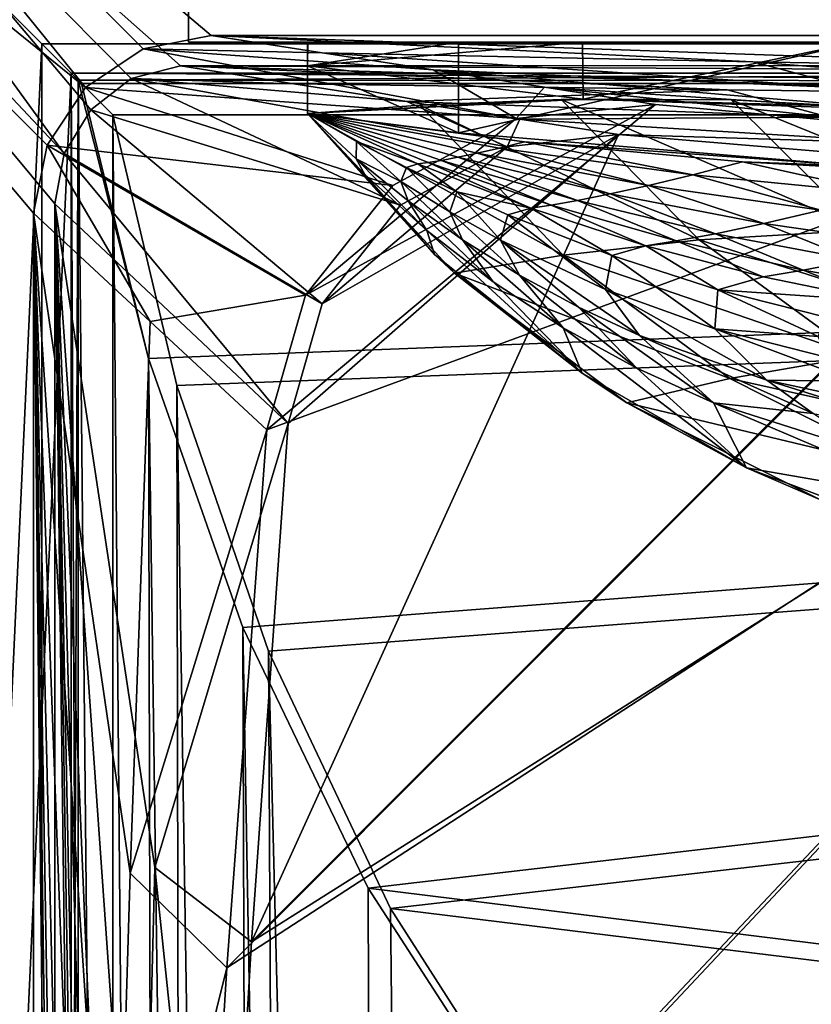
# Model space of a CAD drawing. Header units: metres. Extents: x -904 to 0, y -908 to 0.
# Tile 51 of 134: x -854 to -788, y -132 to -50. Entities that reach past the tile are written whole.
import ezdxf

# ---------------------------------------------------------------- set-up
doc = ezdxf.new("R2010")
doc.units = ezdxf.units.M

msp = doc.modelspace()

# ---------------------------------------------------------------- linework, layer by layer
at = {"layer": 'None'}
for points in [[(-885.9776, -3.567204, 2063.059814), (-239.308899, -51.564125, 2063.059814), (-25.973949, -3.563107, 2063.059814)], [(-843.492188, -35.081711, 2063.059814), (-239.308899, -51.564125, 2063.059814), (-885.9776, -3.567204, 2063.059814)], [(-25.973949, -3.563107, 163.059692), (-239.308899, -51.564125, 163.059692), (-885.977478, -3.567204, 163.059692)], [(-239.308899, -51.564125, 163.059692), (-843.492188, -35.081711, 163.059692), (-885.977478, -3.567204, 163.059692)], [(-843.492188, -35.081711, 2063.059814), (-840.820007, -39.149845, 2063.059814), (-239.308899, -51.564125, 2063.059814)], [(-239.308899, -51.564125, 163.059692), (-840.820007, -39.149845, 163.059692), (-843.492188, -35.081711, 163.059692)], [(-840.820007, -39.149845, 2063.059814), (-839.977417, -43.566975, 2063.059814), (-239.308899, -51.564125, 2063.059814)], [(-839.977417, -43.566975, 163.059692), (-840.820007, -39.149845, 163.059692), (-239.308899, -51.564125, 163.059692)], [(-839.977356, -51.567074, 2063.059814), (-839.977417, -43.566975, 2063.059814), (-839.977356, -51.567074, 163.059692)], [(-839.977417, -43.566975, 2063.059814), (-839.977417, -43.566975, 163.059692), (-839.977356, -51.567074, 163.059692)], [(-239.308899, -51.564125, 2063.059814), (-839.977417, -43.566975, 2063.059814), (-839.977356, -51.567074, 2063.059814)], [(-839.977356, -51.567074, 163.059692), (-839.977417, -43.566975, 163.059692), (-239.308899, -51.564125, 163.059692)], [(-839.977356, -51.567074, 163.059692), (-467.23175, -51.787033, 179.151764), (-488.43335, -51.452713, 181.242859)], [(-488.43335, -51.452713, 181.242859), (-509.100311, -51.598892, 184.762161), (-839.977356, -51.567074, 163.059692)], [(-509.100311, -51.598892, 184.762161), (-530.699768, -51.560055, 189.996307), (-839.977356, -51.567074, 163.059692)], [(-839.977356, -51.567074, 163.059692), (-530.699768, -51.560055, 189.996307), (-552.6875, -51.565384, 197.086807)], [(-239.308899, -51.564125, 163.059692), (-446.597717, -51.562679, 178.448685), (-839.977356, -51.567074, 163.059692)], [(-446.597717, -51.562679, 178.448685), (-467.23175, -51.787033, 179.151764), (-839.977356, -51.567074, 163.059692)], [(-839.977356, -51.567074, 2063.059814), (-467.355255, -51.565228, 2039.645508), (-239.308899, -51.564125, 2063.059814)], [(-519.952271, -51.565491, 2038.379517), (-467.355255, -51.565228, 2039.645508), (-839.977356, -51.567074, 2063.059814)], [(-552.6875, -51.565384, 197.086807), (-575.021118, -51.566418, 206.251297), (-839.977356, -51.567074, 163.059692)], [(-572.431702, -51.56575, 2034.584595), (-519.952271, -51.565491, 2038.379517), (-839.977356, -51.567074, 2063.059814)], [(-839.977356, -51.567074, 2063.059814), (-750.220703, -51.566608, 2041.852539), (-572.431702, -51.56575, 2034.584595)], [(-575.021118, -51.566418, 206.251297), (-716.008057, -51.565823, 218.238647), (-839.977356, -51.567074, 163.059692)], [(-839.977356, -51.567074, 163.059692), (-716.008057, -51.565823, 218.238647), (-738.241882, -51.566166, 215.407654)], [(-738.241882, -51.566166, 215.407654), (-760.885681, -51.566753, 213.048294), (-839.977356, -51.567074, 163.059692)], [(-783.547546, -51.566772, 2047.543701), (-750.220703, -51.566608, 2041.852539), (-839.977356, -51.567074, 2063.059814)], [(-760.885681, -51.566753, 213.048294), (-783.818359, -51.567078, 211.231186), (-839.977356, -51.567074, 163.059692)], [(-817.303101, -51.566936, 2049.44873), (-783.547546, -51.566772, 2047.543701), (-839.977356, -51.567074, 2063.059814)], [(-839.977356, -51.567074, 2063.059814), (-829.977356, -51.567417, 2049.44873), (-817.303101, -51.566936, 2049.44873)], [(-806.891479, -51.567104, 210.011902), (-829.9599, -51.567055, 209.390945), (-839.977356, -51.567074, 163.059692)], [(-829.9599, -51.567055, 209.390945), (-829.977356, -51.567417, 660.948853), (-839.977356, -51.567074, 163.059692)], [(-839.977356, -51.567074, 163.059692), (-829.977356, -51.567417, 660.948853), (-839.977356, -51.567074, 2063.059814)], [(-829.977356, -51.567417, 660.948853), (-829.977356, -51.567417, 2049.44873), (-839.977356, -51.567074, 2063.059814)], [(-839.977356, -51.567074, 163.059692), (-783.818359, -51.567078, 211.231186), (-806.891479, -51.567104, 210.011902)], [(-817.303101, -59.183365, 2048.105957), (-817.303101, -51.566936, 2049.44873), (-829.977356, -53.567028, 2049.096191)], [(-829.977356, -53.567028, 2049.096191), (-817.303101, -51.566936, 2049.44873), (-829.977356, -51.567417, 2049.44873)], [(-806.891479, -51.567104, 210.011902), (-829.977356, -53.567417, 209.743622), (-829.9599, -51.567055, 209.390945)], [(-829.977356, -51.567417, 660.948853), (-829.9599, -51.567055, 209.390945), (-829.977356, -53.567417, 209.743622)], [(-806.830688, -56.349186, 210.803055), (-829.977356, -53.567417, 209.743622), (-806.891479, -51.567104, 210.011902)], [(-829.977356, -53.567417, 660.948853), (-829.977356, -51.567417, 660.948853), (-829.977356, -53.567417, 209.743622)], [(-829.977356, -51.567417, 2049.44873), (-829.977356, -51.567417, 660.948853), (-829.977356, -53.567028, 2049.096191)], [(-829.977356, -51.567417, 660.948853), (-829.977356, -53.567417, 660.948853), (-829.977356, -53.567028, 2049.096191)], [(-783.547546, -51.566772, 2047.543701), (-817.303101, -59.183365, 2048.105957), (-783.54895, -61.989502, 2045.689819)], [(-783.547546, -51.566772, 2047.543701), (-817.303101, -51.566936, 2049.44873), (-817.303101, -59.183365, 2048.105957)], [(-783.818359, -51.567078, 211.231186), (-806.830688, -56.349186, 210.803055), (-806.891479, -51.567104, 210.011902)], [(-783.447571, -56.971302, 212.002502), (-806.830688, -56.349186, 210.803055), (-783.818359, -51.567078, 211.231186)], [(-829.977295, -57.567417, 660.948853), (-829.977356, -53.567417, 660.948853), (-829.977478, -57.567192, 627.740967)], [(-829.977356, -53.567417, 660.948853), (-829.977356, -53.567417, 209.743622), (-829.977478, -57.567192, 627.740967)], [(-829.977478, -57.567192, 627.740967), (-829.977356, -53.567417, 209.743622), (-829.977051, -57.567383, 210.448822)], [(-829.977295, -57.567417, 2048.390869), (-817.303101, -59.183365, 2048.105957), (-829.977356, -53.567028, 2049.096191)], [(-829.977295, -57.567417, 2048.390869), (-829.977356, -53.567028, 2049.096191), (-829.977295, -57.567417, 1377.948853)], [(-829.977356, -53.567028, 2049.096191), (-829.977356, -53.567417, 660.948853), (-829.977295, -57.567417, 1377.948853)], [(-806.830688, -56.349186, 210.803055), (-829.977051, -57.567383, 210.448822), (-829.977356, -53.567417, 209.743622)], [(-829.977295, -57.567417, 1377.948853), (-829.977356, -53.567417, 660.948853), (-829.977295, -57.567417, 1019.241943)], [(-829.977356, -53.567417, 660.948853), (-829.977295, -57.567417, 660.948853), (-829.977295, -57.567417, 1019.241943)], [(-808.499451, -69.455406, 593.896729), (-829.977478, -57.567192, 627.740967), (-820.551208, -56.851261, 593.515869)], [(-829.977051, -57.567383, 210.448822), (-820.551208, -56.851261, 593.515869), (-829.977478, -57.567192, 627.740967)], [(-806.830688, -56.349186, 210.803055), (-808.682251, -56.373291, 559.949585), (-829.977051, -57.567383, 210.448822)], [(-808.682251, -56.373291, 559.949585), (-820.551208, -56.851261, 593.515869), (-829.977051, -57.567383, 210.448822)], [(-797.069763, -68.160744, 560.698425), (-820.551208, -56.851261, 593.515869), (-808.682251, -56.373291, 559.949585)], [(-808.499451, -69.455406, 593.896729), (-820.551208, -56.851261, 593.515869), (-797.069763, -68.160744, 560.698425)], [(-806.830688, -56.349186, 210.803055), (-794.383484, -56.421658, 527.164063), (-808.682251, -56.373291, 559.949585)], [(-797.069763, -68.160744, 560.698425), (-808.682251, -56.373291, 559.949585), (-783.368286, -67.352371, 528.251831)], [(-808.682251, -56.373291, 559.949585), (-794.383484, -56.421658, 527.164063), (-783.368286, -67.352371, 528.251831)], [(-783.447571, -56.971302, 212.002502), (-777.687378, -57.342358, 495.326935), (-806.830688, -56.349186, 210.803055)], [(-777.687378, -57.342358, 495.326935), (-794.383484, -56.421658, 527.164063), (-806.830688, -56.349186, 210.803055)], [(-783.368286, -67.352371, 528.251831), (-794.383484, -56.421658, 527.164063), (-767.424622, -67.361702, 496.708527)], [(-794.383484, -56.421658, 527.164063), (-777.687378, -57.342358, 495.326935), (-767.424622, -67.361702, 496.708527)], [(-817.647156, -70.960884, 627.740967), (-829.977478, -57.567192, 627.740967), (-808.499451, -69.455406, 593.896729)], [(-817.647156, -70.960884, 627.740967), (-819.316162, -69.390465, 660.956848), (-829.977478, -57.567192, 627.740967)], [(-819.316162, -69.390465, 660.956848), (-829.977295, -57.567417, 660.948853), (-829.977478, -57.567192, 627.740967)], [(-829.977295, -57.567417, 1019.241943), (-829.977295, -57.567417, 660.948853), (-825.165039, -62.669228, 839.72406)], [(-829.977295, -57.567417, 660.948853), (-819.316162, -69.390465, 660.956848), (-825.165039, -62.669228, 839.72406)], [(-825.858093, -59.896976, 1377.948853), (-829.977295, -57.567417, 1377.948853), (-825.881348, -61.356136, 1019.157471)], [(-829.977295, -57.567417, 1377.948853), (-829.977295, -57.567417, 1019.241943), (-825.881348, -61.356136, 1019.157471)], [(-825.881348, -61.356136, 1019.157471), (-829.977295, -57.567417, 1019.241943), (-825.165039, -62.669228, 839.72406)], [(-825.858093, -59.896976, 1377.948853), (-820.718567, -61.793884, 1542.077759), (-829.977295, -57.567417, 1377.948853)], [(-820.718567, -61.793884, 1542.077759), (-819.849792, -61.675266, 1624.141602), (-829.977295, -57.567417, 1377.948853)], [(-829.977295, -57.567417, 1377.948853), (-819.849792, -61.675266, 1624.141602), (-818.726624, -61.493801, 1706.204346)], [(-817.303101, -59.183365, 2048.105957), (-829.977295, -57.567417, 2048.390869), (-811.740112, -59.927769, 2034.453003)], [(-811.740112, -59.927769, 2034.453003), (-829.977295, -57.567417, 2048.390869), (-813.854126, -60.460445, 1952.391479)], [(-829.977295, -57.567417, 2048.390869), (-815.725525, -60.89407, 1870.329468), (-813.854126, -60.460445, 1952.391479)], [(-829.977295, -57.567417, 2048.390869), (-829.977295, -57.567417, 1377.948853), (-815.725525, -60.89407, 1870.329468)], [(-829.977295, -57.567417, 1377.948853), (-817.350769, -61.236, 1788.266846), (-815.725525, -60.89407, 1870.329468)], [(-818.726624, -61.493801, 1706.204346), (-817.350769, -61.236, 1788.266846), (-829.977295, -57.567417, 1377.948853)], [(-783.54895, -61.989502, 2045.689819), (-817.303101, -59.183365, 2048.105957), (-811.740112, -59.927769, 2034.453003)], [(-825.858093, -59.896976, 1377.948853), (-825.881348, -61.356136, 1019.157471), (-822.138, -63.253937, 1198.506348)], [(-821.679932, -62.089394, 1377.948853), (-825.858093, -59.896976, 1377.948853), (-822.138, -63.253937, 1198.506348)], [(-825.858093, -59.896976, 1377.948853), (-821.679932, -62.089394, 1377.948853), (-820.718567, -61.793884, 1542.077759)], [(-811.740112, -59.927769, 2034.453003), (-813.854126, -60.460445, 1952.391479), (-797.625305, -62.706367, 1952.526245)], [(-783.54895, -61.989502, 2045.689819), (-811.740112, -59.927769, 2034.453003), (-793.427063, -61.616245, 2034.453003)], [(-793.427063, -61.616245, 2034.453003), (-811.740112, -59.927769, 2034.453003), (-797.625305, -62.706367, 1952.526245)], [(-815.725525, -60.89407, 1870.329468), (-817.350769, -61.236, 1788.266846), (-804.563416, -64.314201, 1788.520508)], [(-813.854126, -60.460445, 1952.391479), (-815.725525, -60.89407, 1870.329468), (-801.3396, -63.601624, 1870.546509)], [(-801.3396, -63.601624, 1870.546509), (-815.725525, -60.89407, 1870.329468), (-804.563416, -64.314201, 1788.520508)], [(-797.625305, -62.706367, 1952.526245), (-813.854126, -60.460445, 1952.391479), (-801.3396, -63.601624, 1870.546509)], [(-822.138, -63.253937, 1198.506348), (-825.881348, -61.356136, 1019.157471), (-821.538818, -64.890984, 1019.069641)], [(-825.881348, -61.356136, 1019.157471), (-819.958374, -67.385284, 839.643311), (-821.538818, -64.890984, 1019.069641)], [(-825.881348, -61.356136, 1019.157471), (-825.165039, -62.669228, 839.72406), (-819.958374, -67.385284, 839.643311)], [(-821.679932, -62.089394, 1377.948853), (-817.443665, -64.145065, 1377.948853), (-820.718567, -61.793884, 1542.077759)], [(-820.718567, -61.793884, 1542.077759), (-811.233337, -65.494736, 1542.235596), (-819.849792, -61.675266, 1624.141602)], [(-820.718567, -61.793884, 1542.077759), (-817.443665, -64.145065, 1377.948853), (-811.233337, -65.494736, 1542.235596)], [(-819.849792, -61.675266, 1624.141602), (-809.515015, -65.24205, 1624.357666), (-818.726624, -61.493801, 1706.204346)], [(-811.233337, -65.494736, 1542.235596), (-809.515015, -65.24205, 1624.357666), (-819.849792, -61.675266, 1624.141602)], [(-817.350769, -61.236, 1788.266846), (-818.726624, -61.493801, 1706.204346), (-807.290527, -64.856674, 1706.455444)], [(-818.726624, -61.493801, 1706.204346), (-809.515015, -65.24205, 1624.357666), (-807.290527, -64.856674, 1706.455444)], [(-804.563416, -64.314201, 1788.520508), (-817.350769, -61.236, 1788.266846), (-807.290527, -64.856674, 1706.455444)], [(-797.625305, -62.706367, 1952.526245), (-781.320801, -64.300728, 1952.658936), (-793.427063, -61.616245, 2034.453003)], [(-775.069092, -62.629826, 2034.453003), (-783.54895, -61.989502, 2045.689819), (-793.427063, -61.616245, 2034.453003)], [(-781.320801, -64.300728, 1952.658936), (-775.069092, -62.629826, 2034.453003), (-793.427063, -61.616245, 2034.453003)], [(-825.165039, -62.669228, 839.72406), (-819.316162, -69.390465, 660.956848), (-819.958374, -67.385284, 839.643311)], [(-821.679932, -62.089394, 1377.948853), (-822.138, -63.253937, 1198.506348), (-818.012451, -65.822189, 1198.454102)], [(-817.443665, -64.145065, 1377.948853), (-821.679932, -62.089394, 1377.948853), (-818.012451, -65.822189, 1198.454102)], [(-801.3396, -63.601624, 1870.546509), (-786.84906, -65.684097, 1870.760498), (-797.625305, -62.706367, 1952.526245)], [(-786.84906, -65.684097, 1870.760498), (-781.320801, -64.300728, 1952.658936), (-797.625305, -62.706367, 1952.526245)], [(-818.012451, -65.822189, 1198.454102), (-822.138, -63.253937, 1198.506348), (-816.965942, -68.156616, 1018.978516)], [(-822.138, -63.253937, 1198.506348), (-821.538818, -64.890984, 1019.069641), (-816.965942, -68.156616, 1018.978516)], [(-804.563416, -64.314201, 1788.520508), (-791.644836, -66.794395, 1788.770874), (-801.3396, -63.601624, 1870.546509)], [(-791.644836, -66.794395, 1788.770874), (-786.84906, -65.684097, 1870.760498), (-801.3396, -63.601624, 1870.546509)], [(-818.012451, -65.822189, 1198.454102), (-813.763428, -68.196976, 1198.400269), (-817.443665, -64.145065, 1377.948853)], [(-813.763428, -68.196976, 1198.400269), (-813.152405, -66.063393, 1377.948853), (-817.443665, -64.145065, 1377.948853)], [(-817.443665, -64.145065, 1377.948853), (-813.152405, -66.063393, 1377.948853), (-811.233337, -65.494736, 1542.235596)], [(-807.290527, -64.856674, 1706.455444), (-795.699463, -67.646606, 1706.703857), (-804.563416, -64.314201, 1788.520508)], [(-795.699463, -67.646606, 1706.703857), (-791.644836, -66.794395, 1788.770874), (-804.563416, -64.314201, 1788.520508)], [(-816.965942, -68.156616, 1018.978516), (-821.538818, -64.890984, 1019.069641), (-814.388, -71.687935, 839.559021)], [(-821.538818, -64.890984, 1019.069641), (-819.958374, -67.385284, 839.643311), (-814.388, -71.687935, 839.559021)], [(-809.515015, -65.24205, 1624.357666), (-811.233337, -65.494736, 1542.235596), (-801.554932, -68.65638, 1542.393066)], [(-809.515015, -65.24205, 1624.357666), (-799.004517, -68.25634, 1624.57251), (-807.290527, -64.856674, 1706.455444)], [(-799.004517, -68.25634, 1624.57251), (-809.515015, -65.24205, 1624.357666), (-801.554932, -68.65638, 1542.393066)], [(-807.290527, -64.856674, 1706.455444), (-799.004517, -68.25634, 1624.57251), (-795.699463, -67.646606, 1706.703857)], [(-816.965942, -68.156616, 1018.978516), (-812.184326, -71.136299, 1018.884644), (-818.012451, -65.822189, 1198.454102)], [(-812.184326, -71.136299, 1018.884644), (-813.763428, -68.196976, 1198.400269), (-818.012451, -65.822189, 1198.454102)], [(-813.152405, -66.063393, 1377.948853), (-813.763428, -68.196976, 1198.400269), (-804.940002, -72.338348, 1198.288574)], [(-811.233337, -65.494736, 1542.235596), (-813.152405, -66.063393, 1377.948853), (-804.421814, -69.483337, 1377.948853)], [(-804.421814, -69.483337, 1377.948853), (-813.152405, -66.063393, 1377.948853), (-804.940002, -72.338348, 1198.288574)], [(-811.233337, -65.494736, 1542.235596), (-804.421814, -69.483337, 1377.948853), (-801.554932, -68.65638, 1542.393066)], [(-786.84906, -65.684097, 1870.760498), (-791.644836, -66.794395, 1788.770874), (-778.624084, -68.671196, 1789.017456)], [(-791.644836, -66.794395, 1788.770874), (-795.699463, -67.646606, 1706.703857), (-783.983093, -69.856628, 1706.949097)], [(-778.624084, -68.671196, 1789.017456), (-791.644836, -66.794395, 1788.770874), (-783.983093, -69.856628, 1706.949097)], [(-819.316162, -69.390465, 660.956848), (-806.900269, -79.354858, 660.695923), (-819.958374, -67.385284, 839.643311)], [(-819.958374, -67.385284, 839.643311), (-806.900269, -79.354858, 660.695923), (-814.388, -71.687935, 839.559021)], [(-799.004517, -68.25634, 1624.57251), (-788.348694, -70.709717, 1624.785278), (-795.699463, -67.646606, 1706.703857)], [(-783.368286, -67.352371, 528.251831), (-770.84729, -76.531425, 529.465881), (-797.069763, -68.160744, 560.698425)], [(-795.699463, -67.646606, 1706.703857), (-788.348694, -70.709717, 1624.785278), (-783.983093, -69.856628, 1706.949097)], [(-814.388, -71.687935, 839.559021), (-808.491455, -75.5494, 839.47168), (-816.965942, -68.156616, 1018.978516)], [(-808.491455, -75.5494, 839.47168), (-812.184326, -71.136299, 1018.884644), (-816.965942, -68.156616, 1018.978516)], [(-812.184326, -71.136299, 1018.884644), (-807.215698, -73.815018, 1018.788208), (-813.763428, -68.196976, 1198.400269)], [(-807.215698, -73.815018, 1018.788208), (-802.081726, -76.180656, 1018.689758), (-813.763428, -68.196976, 1198.400269)], [(-813.763428, -68.196976, 1198.400269), (-802.081726, -76.180656, 1018.689758), (-804.940002, -72.338348, 1198.288574)], [(-783.737427, -77.940659, 561.552246), (-808.499451, -69.455406, 593.896729), (-797.069763, -68.160744, 560.698425)], [(-801.554932, -68.65638, 1542.393066), (-791.714417, -71.269104, 1542.549683), (-799.004517, -68.25634, 1624.57251)], [(-791.714417, -71.269104, 1542.549683), (-788.348694, -70.709717, 1624.785278), (-799.004517, -68.25634, 1624.57251)], [(-770.84729, -76.531425, 529.465881), (-783.737427, -77.940659, 561.552246), (-797.069763, -68.160744, 560.698425)], [(-806.900269, -79.354858, 660.695923), (-819.316162, -69.390465, 660.956848), (-817.647156, -70.960884, 627.740967)], [(-804.421814, -69.483337, 1377.948853), (-795.509399, -72.346771, 1377.948853), (-801.554932, -68.65638, 1542.393066)], [(-801.554932, -68.65638, 1542.393066), (-795.509399, -72.346771, 1377.948853), (-791.714417, -71.269104, 1542.549683)], [(-794.509888, -79.80249, 594.342224), (-817.647156, -70.960884, 627.740967), (-808.499451, -69.455406, 593.896729)], [(-794.509888, -79.80249, 594.342224), (-808.499451, -69.455406, 593.896729), (-783.737427, -77.940659, 561.552246)], [(-804.421814, -69.483337, 1377.948853), (-804.940002, -72.338348, 1198.288574), (-795.755127, -75.633629, 1198.171875)], [(-795.509399, -72.346771, 1377.948853), (-804.421814, -69.483337, 1377.948853), (-795.755127, -75.633629, 1198.171875)], [(-788.348694, -70.709717, 1624.785278), (-777.57782, -72.595024, 1624.995483), (-783.983093, -69.856628, 1706.949097)], [(-803.156372, -81.858925, 627.740967), (-817.647156, -70.960884, 627.740967), (-794.509888, -79.80249, 594.342224)], [(-803.156372, -81.858925, 627.740967), (-806.900269, -79.354858, 660.695923), (-817.647156, -70.960884, 627.740967)], [(-791.714417, -71.269104, 1542.549683), (-781.742615, -73.324615, 1542.704956), (-788.348694, -70.709717, 1624.785278)], [(-781.742615, -73.324615, 1542.704956), (-777.57782, -72.595024, 1624.995483), (-788.348694, -70.709717, 1624.785278)], [(-806.900269, -79.354858, 660.695923), (-808.491455, -75.5494, 839.47168), (-814.388, -71.687935, 839.559021)], [(-808.491455, -75.5494, 839.47168), (-802.307312, -78.94381, 839.381836), (-812.184326, -71.136299, 1018.884644)], [(-802.307312, -78.94381, 839.381836), (-807.215698, -73.815018, 1018.788208), (-812.184326, -71.136299, 1018.884644)], [(-795.509399, -72.346771, 1377.948853), (-781.742615, -73.324615, 1542.704956), (-791.714417, -71.269104, 1542.549683)], [(-802.081726, -76.180656, 1018.689758), (-791.407471, -79.931, 1018.488159), (-804.940002, -72.338348, 1198.288574)], [(-804.940002, -72.338348, 1198.288574), (-791.407471, -79.931, 1018.488159), (-795.755127, -75.633629, 1198.171875)], [(-795.509399, -72.346771, 1377.948853), (-795.755127, -75.633629, 1198.171875), (-787.087708, -76.29068, 1288)], [(-786.436157, -74.65007, 1377.948853), (-795.509399, -72.346771, 1377.948853), (-787.087708, -76.29068, 1288)], [(-795.509399, -72.346771, 1377.948853), (-786.436157, -74.65007, 1377.948853), (-781.742615, -73.324615, 1542.704956)], [(-795.874756, -81.850922, 839.290039), (-807.215698, -73.815018, 1018.788208), (-802.307312, -78.94381, 839.381836)], [(-802.081726, -76.180656, 1018.689758), (-807.215698, -73.815018, 1018.788208), (-795.874756, -81.850922, 839.290039)], [(-806.900269, -79.354858, 660.695923), (-793.103333, -87.290359, 660.488098), (-808.491455, -75.5494, 839.47168)], [(-793.103333, -87.290359, 660.488098), (-802.307312, -78.94381, 839.381836), (-808.491455, -75.5494, 839.47168)], [(-791.407471, -79.931, 1018.488159), (-784.058472, -80.023438, 1108.13501), (-795.755127, -75.633629, 1198.171875)], [(-795.755127, -75.633629, 1198.171875), (-784.058472, -80.023438, 1108.13501), (-786.300598, -78.048752, 1198.051392)], [(-787.087708, -76.29068, 1288), (-795.755127, -75.633629, 1198.171875), (-786.300598, -78.048752, 1198.051392)], [(-802.081726, -76.180656, 1018.689758), (-795.874756, -81.850922, 839.290039), (-787.497681, -82.738579, 928.744751)], [(-791.407471, -79.931, 1018.488159), (-802.081726, -76.180656, 1018.689758), (-787.497681, -82.738579, 928.744751)], [(-769.027832, -85.47599, 562.489075), (-794.509888, -79.80249, 594.342224), (-783.737427, -77.940659, 561.552246)], [(-793.103333, -87.290359, 660.488098), (-795.874756, -81.850922, 839.290039), (-802.307312, -78.94381, 839.381836)], [(-793.103333, -87.290359, 660.488098), (-806.900269, -79.354858, 660.695923), (-803.156372, -81.858925, 627.740967)], [(-778.972656, -87.624039, 594.839844), (-803.156372, -81.858925, 627.740967), (-794.509888, -79.80249, 594.342224)], [(-778.972656, -87.624039, 594.839844), (-794.509888, -79.80249, 594.342224), (-769.027832, -85.47599, 562.489075)], [(-791.407471, -79.931, 1018.488159), (-787.497681, -82.738579, 928.744751), (-775.158264, -85.042915, 928.531311)], [(-784.058472, -80.023438, 1108.13501), (-791.407471, -79.931, 1018.488159), (-780.348694, -82.32, 1018.283325)], [(-791.407471, -79.931, 1018.488159), (-775.158264, -85.042915, 928.531311), (-780.348694, -82.32, 1018.283325)], [(-786.941162, -89.960182, 627.740967), (-803.156372, -81.858925, 627.740967), (-778.972656, -87.624039, 594.839844)], [(-786.941162, -89.960182, 627.740967), (-793.103333, -87.290359, 660.488098), (-803.156372, -81.858925, 627.740967)], [(-776.184692, -90.233307, 749.590332), (-795.874756, -81.850922, 839.290039), (-793.103333, -87.290359, 660.488098)], [(-795.874756, -81.850922, 839.290039), (-782.424622, -86.135178, 839.102722), (-787.497681, -82.738579, 928.744751)], [(-795.874756, -81.850922, 839.290039), (-776.184692, -90.233307, 749.590332), (-782.424622, -86.135178, 839.102722)], [(-778.207214, -92.91716, 660.340759), (-793.103333, -87.290359, 660.488098), (-786.941162, -89.960182, 627.740967)], [(-778.207214, -92.91716, 660.340759), (-776.184692, -90.233307, 749.590332), (-793.103333, -87.290359, 660.488098)]]:
    msp.add_3dface(points, dxfattribs=at)
at = {"layer": 'None012311'}
for points in [[(-890.808289, -21.156561, 160.059708), (-882.848145, -13.196362, 160.059708), (-848.625793, -55.379208, 160.059708)], [(-882.848145, -13.196362, 160.059708), (-843.783691, -52.143795, 160.059708), (-848.625793, -55.379208, 160.059708)], [(-21.156561, -13.196362, 160.059708), (-245.037064, -51.013153, 160.059708), (-882.848145, -13.196362, 160.059708)], [(-245.037064, -51.013153, 160.059708), (-838.07196, -51.007679, 160.059708), (-882.848145, -13.196362, 160.059708)], [(-882.848145, -13.196362, 160.059708), (-838.07196, -51.007679, 160.059708), (-843.783691, -52.143795, 160.059708)], [(-887.808289, -21.156561, 163.059708), (-850.419434, -60.912811, 163.059708), (-882.848145, -16.196362, 163.059708)], [(-844.798462, -54.613621, 163.059708), (-840.648193, -53.564903, 163.059708), (-882.848145, -16.196362, 163.059708)], [(-840.648193, -53.564903, 163.059708), (-243.739731, -53.519718, 163.059708), (-882.848145, -16.196362, 163.059708)], [(-882.848145, -16.196362, 163.059708), (-243.739731, -53.519718, 163.059708), (-21.156561, -16.196362, 163.059708)], [(-882.848145, -16.196362, 163.059708), (-850.419434, -60.912811, 163.059708), (-848.193542, -57.239868, 163.059708)], [(-848.193542, -57.239868, 163.059708), (-844.798462, -54.613621, 163.059708), (-882.848145, -16.196362, 163.059708)], [(-851.861267, -60.221352, 160.059708), (-852.997375, -65.933052, 160.059708), (-890.808289, -21.156561, 160.059708)], [(-852.997375, -65.933052, 160.059708), (-852.997375, -838.075195, 160.059708), (-890.808289, -21.156561, 160.059708)], [(-890.808289, -21.156561, 160.059708), (-852.997375, -838.075195, 160.059708), (-890.808289, -882.851196, 160.059708)], [(-848.625793, -55.379208, 160.059708), (-851.861267, -60.221352, 160.059708), (-890.808289, -21.156561, 160.059708)], [(-887.808289, -882.851196, 163.059708), (-851.22168, -839.286743, 163.059708), (-887.808289, -21.156561, 163.059708)], [(-851.22168, -839.286743, 163.059708), (-851.196777, -65.135635, 163.059708), (-887.808289, -21.156561, 163.059708)], [(-887.808289, -21.156561, 163.059708), (-851.196777, -65.135635, 163.059708), (-850.419434, -60.912811, 163.059708)], [(-843.783691, -52.143795, 160.059708), (-838.07196, -51.007679, 160.059708), (-828.743713, -52.453255, 151.04332)], [(-828.743713, -52.453255, 151.04332), (-838.07196, -51.007679, 160.059708), (-792.569336, -53.213612, 151.023407)], [(-838.07196, -51.007679, 160.059708), (-756.383728, -53.87439, 151.006119), (-792.569336, -53.213612, 151.023407)], [(-838.07196, -51.007679, 160.059708), (-245.037064, -51.013153, 160.059708), (-756.383728, -53.87439, 151.006119)], [(-848.625793, -55.379208, 160.059708), (-843.783691, -52.143795, 160.059708), (-812.467041, -57.985153, 123.962868)], [(-812.467041, -57.985153, 123.962868), (-843.783691, -52.143795, 160.059708), (-819.415466, -53.89883, 142.026932)], [(-843.783691, -52.143795, 160.059708), (-828.743713, -52.453255, 151.04332), (-819.415466, -53.89883, 142.026932)], [(-819.415466, -53.89883, 142.026932), (-828.743713, -52.453255, 151.04332), (-784.162048, -55.419205, 141.987122)], [(-828.743713, -52.453255, 151.04332), (-792.569336, -53.213612, 151.023407), (-784.162048, -55.419205, 141.987122)], [(-831.139282, -55.058971, 153.736267), (-840.648193, -53.564903, 163.059708), (-844.798462, -54.613621, 163.059708)], [(-840.648193, -53.564903, 163.059708), (-321.351135, -56.11396, 154.215454), (-243.739731, -53.519718, 163.059708)], [(-794.722656, -55.581898, 153.970291), (-758.300842, -56.021824, 154.161804), (-840.648193, -53.564903, 163.059708)], [(-758.300842, -56.021824, 154.161804), (-321.351135, -56.11396, 154.215454), (-840.648193, -53.564903, 163.059708)], [(-840.648193, -53.564903, 163.059708), (-831.139282, -55.058971, 153.736267), (-794.722656, -55.581898, 153.970291)], [(-784.162048, -55.419205, 141.987122), (-792.569336, -53.213612, 151.023407), (-748.891479, -56.740417, 141.95253)], [(-792.569336, -53.213612, 151.023407), (-756.383728, -53.87439, 151.006119), (-748.891479, -56.740417, 141.95253)], [(-810.087219, -55.344406, 133.010544), (-819.415466, -53.89883, 142.026932), (-775.754761, -57.624794, 132.950836)], [(-819.415466, -53.89883, 142.026932), (-784.162048, -55.419205, 141.987122), (-775.754761, -57.624794, 132.950836)], [(-819.415466, -53.89883, 142.026932), (-810.087219, -55.344406, 133.010544), (-812.467041, -57.985153, 123.962868)], [(-848.193542, -57.239868, 163.059708), (-822.173523, -65.264931, 126.77327), (-844.798462, -54.613621, 163.059708)], [(-822.173523, -65.264931, 126.77327), (-813.218445, -60.356842, 126.901794), (-844.798462, -54.613621, 163.059708)], [(-844.798462, -54.613621, 163.059708), (-813.218445, -60.356842, 126.901794), (-821.63385, -56.550457, 144.407562)], [(-821.63385, -56.550457, 144.407562), (-831.139282, -55.058971, 153.736267), (-844.798462, -54.613621, 163.059708)], [(-831.139282, -55.058971, 153.736267), (-821.63385, -56.550457, 144.407562), (-794.722656, -55.581898, 153.970291)], [(-810.087219, -55.344406, 133.010544), (-800.758911, -56.789982, 123.994171), (-812.467041, -57.985153, 123.962868)], [(-800.758911, -56.789982, 123.994171), (-810.087219, -55.344406, 133.010544), (-767.347473, -59.830387, 123.914551)], [(-810.087219, -55.344406, 133.010544), (-775.754761, -57.624794, 132.950836), (-767.347473, -59.830387, 123.914551)], [(-851.861267, -60.221352, 160.059708), (-848.625793, -55.379208, 160.059708), (-822.802551, -63.612343, 123.815521)], [(-822.802551, -63.612343, 123.815521), (-848.625793, -55.379208, 160.059708), (-812.467041, -57.985153, 123.962868)], [(-821.63385, -56.550457, 144.407562), (-786.153015, -57.856766, 144.639053), (-794.722656, -55.581898, 153.970291)], [(-786.153015, -57.856766, 144.639053), (-758.300842, -56.021824, 154.161804), (-794.722656, -55.581898, 153.970291)], [(-830.159363, -72.795563, 123.57505), (-800.758911, -56.789982, 123.994171), (-833.39563, -84.107132, 123.278839)], [(-800.758911, -56.789982, 123.994171), (-767.347473, -59.830387, 123.914551), (-833.39563, -84.107132, 123.278839)], [(-812.467041, -57.985153, 123.962868), (-800.758911, -56.789982, 123.994171), (-830.159363, -72.795563, 123.57505)], [(-821.63385, -56.550457, 144.407562), (-812.132507, -58.038654, 135.074081), (-786.153015, -57.856766, 144.639053)], [(-813.218445, -60.356842, 126.901794), (-812.132507, -58.038654, 135.074081), (-821.63385, -56.550457, 144.407562)], [(-850.419434, -60.912811, 163.059708), (-828.764404, -73.531052, 126.556816), (-848.193542, -57.239868, 163.059708)], [(-828.764404, -73.531052, 126.556816), (-822.173523, -65.264931, 126.77327), (-848.193542, -57.239868, 163.059708)], [(-822.802551, -63.612343, 123.815521), (-812.467041, -57.985153, 123.962868), (-830.159363, -72.795563, 123.57505)], [(-813.218445, -60.356842, 126.901794), (-803.848206, -59.333576, 126.928589), (-812.132507, -58.038654, 135.074081)], [(-812.132507, -58.038654, 135.074081), (-777.587097, -60.129845, 135.303894), (-786.153015, -57.856766, 144.639053)], [(-812.132507, -58.038654, 135.074081), (-803.848206, -59.333576, 126.928589), (-777.587097, -60.129845, 135.303894)], [(-769.821655, -62.186054, 126.853897), (-803.848206, -59.333576, 126.928589), (-834.682922, -127.08474, 125.154465)], [(-803.848206, -59.333576, 126.928589), (-831.615356, -83.59404, 126.293304), (-834.682922, -127.08474, 125.154465)], [(-831.615356, -83.59404, 126.293304), (-803.848206, -59.333576, 126.928589), (-828.764404, -73.531052, 126.556816)], [(-803.848206, -59.333576, 126.928589), (-813.218445, -60.356842, 126.901794), (-828.764404, -73.531052, 126.556816)], [(-803.848206, -59.333576, 126.928589), (-769.821655, -62.186054, 126.853897), (-777.587097, -60.129845, 135.303894)], [(-852.997375, -65.933052, 160.059708), (-851.861267, -60.221352, 160.059708), (-843.196533, -75.020088, 141.669266)], [(-851.861267, -60.221352, 160.059708), (-830.159363, -72.795563, 123.57505), (-843.196533, -75.020088, 141.669266)], [(-830.159363, -72.795563, 123.57505), (-851.861267, -60.221352, 160.059708), (-822.802551, -63.612343, 123.815521)], [(-833.39563, -84.107132, 123.278839), (-767.347473, -59.830387, 123.914551), (-836.753357, -129.263702, 122.096375)], [(-767.347473, -59.830387, 123.914551), (-733.906982, -62.472473, 123.845367), (-836.753357, -129.263702, 122.096375)], [(-851.196777, -65.135635, 163.059708), (-831.615356, -83.59404, 126.293304), (-850.419434, -60.912811, 163.059708)], [(-831.615356, -83.59404, 126.293304), (-828.764404, -73.531052, 126.556816), (-850.419434, -60.912811, 163.059708)], [(-828.764404, -73.531052, 126.556816), (-813.218445, -60.356842, 126.901794), (-822.173523, -65.264931, 126.77327)], [(-836.753357, -129.263702, 122.096375), (-733.906982, -62.472473, 123.845367), (-839.567505, -174.543259, 120.91069)], [(-733.906982, -62.472473, 123.845367), (-666.961548, -66.560753, 123.738312), (-839.567505, -174.543259, 120.91069)], [(-769.821655, -62.186054, 126.853897), (-834.682922, -127.08474, 125.154465), (-735.781311, -64.685555, 126.788445)], [(-851.22168, -839.286743, 163.059708), (-846.315125, -446.429382, 139.342911), (-851.196777, -65.135635, 163.059708)], [(-831.615356, -83.59404, 126.293304), (-851.196777, -65.135635, 163.059708), (-842.804382, -120.861183, 143.851135)], [(-851.196777, -65.135635, 163.059708), (-844.011963, -167.349915, 143.090485), (-842.804382, -120.861183, 143.851135)], [(-846.315125, -446.429382, 139.342911), (-846.512939, -353.388275, 140.423981), (-851.196777, -65.135635, 163.059708)], [(-851.196777, -65.135635, 163.059708), (-846.512939, -353.388275, 140.423981), (-846.251526, -306.869843, 141.027008)], [(-844.011963, -167.349915, 143.090485), (-851.196777, -65.135635, 163.059708), (-844.996399, -213.84877, 142.362213)], [(-851.196777, -65.135635, 163.059708), (-845.746155, -260.355927, 141.67305), (-844.996399, -213.84877, 142.362213)], [(-846.251526, -306.869843, 141.027008), (-845.746155, -260.355927, 141.67305), (-851.196777, -65.135635, 163.059708)], [(-834.682922, -127.08474, 125.154465), (-837.372864, -172.817093, 123.956917), (-735.781311, -64.685555, 126.788445)], [(-735.781311, -64.685555, 126.788445), (-837.372864, -172.817093, 123.956917), (-667.053589, -68.612343, 126.685616)], [(-849.156006, -352.978607, 138.106812), (-848.941895, -445.726074, 136.931274), (-852.997375, -65.933052, 160.059708)], [(-848.941895, -445.726074, 136.931274), (-848.4375, -492.117371, 136.350708), (-852.997375, -65.933052, 160.059708)], [(-852.997375, -65.933052, 160.059708), (-848.4375, -492.117371, 136.350708), (-852.997375, -838.075195, 160.059708)], [(-843.196533, -75.020088, 141.669266), (-844.875366, -121.315903, 141.078033), (-852.997375, -65.933052, 160.059708)], [(-844.875366, -121.315903, 141.078033), (-846.28241, -167.626755, 140.485199), (-852.997375, -65.933052, 160.059708)], [(-852.997375, -65.933052, 160.059708), (-846.28241, -167.626755, 140.485199), (-847.416199, -213.948914, 139.890671)], [(-847.416199, -213.948914, 139.890671), (-848.273926, -260.281189, 139.295227), (-852.997375, -65.933052, 160.059708)], [(-848.273926, -260.281189, 139.295227), (-848.85376, -306.624023, 138.700104), (-852.997375, -65.933052, 160.059708)], [(-852.997375, -65.933052, 160.059708), (-848.85376, -306.624023, 138.700104), (-849.156006, -352.978607, 138.106812)], [(-839.567505, -174.543259, 120.91069), (-666.961548, -66.560753, 123.738312), (-841.835022, -219.950729, 119.721657)], [(-666.961548, -66.560753, 123.738312), (-599.944275, -69.05455, 123.673012), (-841.835022, -219.950729, 119.721657)], [(-841.835022, -219.950729, 119.721657), (-599.944275, -69.05455, 123.673012), (-843.550476, -265.429565, 118.530746)], [(-599.944275, -69.05455, 123.673012), (-532.85614, -69.952972, 123.649483), (-843.550476, -265.429565, 118.530746)], [(-837.372864, -172.817093, 123.956917), (-839.58783, -220.120651, 122.718231), (-667.053589, -68.612343, 126.685616)], [(-667.053589, -68.612343, 126.685616), (-839.58783, -220.120651, 122.718231), (-600.732117, -70.937904, 126.624718)], [(-532.85614, -69.952972, 123.649483), (-845.314697, -356.196716, 116.153923), (-844.710205, -310.88327, 117.3405)], [(-845.314697, -356.196716, 116.153923), (-532.85614, -69.952972, 123.649483), (-452.00235, -701.143799, 107.12117)], [(-843.550476, -265.429565, 118.530746), (-532.85614, -69.952972, 123.649483), (-844.710205, -310.88327, 117.3405)], [(-839.58783, -220.120651, 122.718231), (-841.193481, -266.056061, 121.515373), (-600.732117, -70.937904, 126.624718)], [(-600.732117, -70.937904, 126.624718), (-841.193481, -266.056061, 121.515373), (-533.266968, -71.798462, 126.602188)], [(-533.266968, -71.798462, 126.602188), (-842.252441, -311.199249, 120.333252), (-842.800293, -356.543121, 119.145882)], [(-533.266968, -71.798462, 126.602188), (-842.800293, -356.543121, 119.145882), (-452.00235, -703.006531, 110.073418)], [(-841.193481, -266.056061, 121.515373), (-842.252441, -311.199249, 120.333252), (-533.266968, -71.798462, 126.602188)], [(-843.196533, -75.020088, 141.669266), (-830.159363, -72.795563, 123.57505), (-833.39563, -84.107132, 123.278839)], [(-844.875366, -121.315903, 141.078033), (-843.196533, -75.020088, 141.669266), (-833.39563, -84.107132, 123.278839)], [(-836.753357, -129.263702, 122.096375), (-844.875366, -121.315903, 141.078033), (-833.39563, -84.107132, 123.278839)], [(-842.804382, -120.861183, 143.851135), (-834.682922, -127.08474, 125.154465), (-831.615356, -83.59404, 126.293304)], [(-846.28241, -167.626755, 140.485199), (-844.875366, -121.315903, 141.078033), (-836.753357, -129.263702, 122.096375)], [(-844.011963, -167.349915, 143.090485), (-837.372864, -172.817093, 123.956917), (-842.804382, -120.861183, 143.851135)], [(-837.372864, -172.817093, 123.956917), (-834.682922, -127.08474, 125.154465), (-842.804382, -120.861183, 143.851135)], [(-839.567505, -174.543259, 120.91069), (-846.28241, -167.626755, 140.485199), (-836.753357, -129.263702, 122.096375)]]:
    msp.add_3dface(points, dxfattribs=at)
at = {"layer": 'None012312'}
for points in [[(-891.002319, -891.003967, 2065.280029), (-852.304321, -51.701962, 2065.280029), (-891.002319, -13.003942, 2065.280029)], [(-852.304321, -51.701962, 2065.280029), (-244.002335, -51.701962, 2065.280029), (-891.002319, -13.003942, 2065.280029)], [(-891.002319, -13.003942, 2065.280029), (-244.002335, -51.701962, 2065.280029), (-13.00234, -13.003942, 2065.280029)], [(-888.002319, -888.003967, 2063.023926), (-888.002319, -16.003942, 2063.023926), (-849.833435, -54.172817, 2063.023926)], [(-888.002319, -16.003942, 2063.023926), (-244.002335, -54.172817, 2063.023926), (-849.833435, -54.172817, 2063.023926)], [(-888.002319, -16.003942, 2063.023926), (-16.00234, -16.003942, 2063.023926), (-244.002335, -54.172817, 2063.023926)], [(-852.304321, -851.731201, 2065.280029), (-852.304321, -51.701962, 2065.280029), (-891.002319, -891.003967, 2065.280029)], [(-849.24353, -54.762726, 2076.154541), (-244.002335, -51.701962, 2065.280029), (-852.304321, -51.701962, 2065.280029)], [(-849.24353, -54.762726, 2076.154541), (-852.304321, -51.701962, 2065.280029), (-852.304321, -851.731201, 2065.280029)], [(-244.002335, -55.045334, 2077.158691), (-244.002335, -51.701962, 2065.280029), (-849.24353, -54.762726, 2076.154541)], [(-849.833435, -54.172817, 2063.023926), (-849.833435, -849.639465, 2063.023926), (-888.002319, -888.003967, 2063.023926)], [(-849.833435, -849.639465, 2063.023926), (-849.833435, -54.172817, 2063.023926), (-846.345764, -841.640808, 2075.415527)], [(-849.833435, -54.172817, 2063.023926), (-846.345764, -57.660503, 2075.415527), (-846.345764, -841.640808, 2075.415527)], [(-846.345764, -57.660503, 2075.415527), (-849.833435, -54.172817, 2063.023926), (-244.002335, -57.660503, 2075.415527)], [(-849.833435, -54.172817, 2063.023926), (-244.002335, -54.172817, 2063.023926), (-244.002335, -57.660503, 2075.415527)], [(-849.24353, -844.71228, 2076.154541), (-849.24353, -54.762726, 2076.154541), (-852.304321, -851.731201, 2065.280029)], [(-848.960938, -55.045334, 2077.158691), (-244.002335, -55.045334, 2077.158691), (-849.24353, -54.762726, 2076.154541)], [(-843.345886, -78.11087, 2092.53418), (-849.24353, -54.762726, 2076.154541), (-841.587952, -829.709534, 2096.332031)], [(-841.587952, -829.709534, 2096.332031), (-849.24353, -54.762726, 2076.154541), (-849.24353, -844.71228, 2076.154541)], [(-843.345886, -78.11087, 2092.53418), (-848.960938, -55.045334, 2077.158691), (-849.24353, -54.762726, 2076.154541)], [(-244.002335, -55.045334, 2077.158691), (-848.960938, -55.045334, 2077.158691), (-843.345886, -78.11087, 2092.53418)], [(-843.345886, -78.11087, 2092.53418), (-835.401428, -100.710602, 2107.599121), (-244.002335, -55.045334, 2077.158691)], [(-835.401428, -100.710602, 2107.599121), (-824.8797, -122.58963, 2122.183594), (-244.002335, -55.045334, 2077.158691)], [(-244.002335, -55.045334, 2077.158691), (-824.8797, -122.58963, 2122.183594), (-244.002335, -194.321701, 2170)], [(-840.953247, -80.402924, 2090.575439), (-846.345764, -57.660503, 2075.415527), (-244.002335, -57.660503, 2075.415527)], [(-840.953247, -80.402924, 2090.575439), (-839.526306, -828.018555, 2093.742676), (-846.345764, -57.660503, 2075.415527)], [(-839.526306, -828.018555, 2093.742676), (-846.345764, -841.640808, 2075.415527), (-846.345764, -57.660503, 2075.415527)], [(-244.002335, -57.660503, 2075.415527), (-833.25354, -102.699234, 2105.438232), (-840.953247, -80.402924, 2090.575439)], [(-823.011292, -124.286552, 2119.828125), (-833.25354, -102.699234, 2105.438232), (-244.002335, -57.660503, 2075.415527)], [(-244.002335, -195.267593, 2167.144043), (-823.011292, -124.286552, 2119.828125), (-244.002335, -57.660503, 2075.415527)], [(-835.401428, -100.710602, 2107.599121), (-843.345886, -78.11087, 2092.53418), (-833.114929, -816.793823, 2111.162354)], [(-833.114929, -816.793823, 2111.162354), (-843.345886, -78.11087, 2092.53418), (-841.587952, -829.709534, 2096.332031)], [(-833.25354, -102.699234, 2105.438232), (-829.500427, -812.703979, 2111.229248), (-840.953247, -80.402924, 2090.575439)], [(-829.500427, -812.703979, 2111.229248), (-839.526306, -828.018555, 2093.742676), (-840.953247, -80.402924, 2090.575439)], [(-824.8797, -122.58963, 2122.183594), (-835.401428, -100.710602, 2107.599121), (-822.838074, -803.47345, 2124.568115)], [(-822.838074, -803.47345, 2124.568115), (-835.401428, -100.710602, 2107.599121), (-833.114929, -816.793823, 2111.162354)], [(-823.011292, -124.286552, 2119.828125), (-815.799622, -795.593506, 2127.841064), (-833.25354, -102.699234, 2105.438232)], [(-815.799622, -795.593506, 2127.841064), (-829.500427, -812.703979, 2111.229248), (-833.25354, -102.699234, 2105.438232)], [(-824.8797, -122.58963, 2122.183594), (-811.431824, -143.359833, 2136.029053), (-244.002335, -194.321701, 2170)], [(-811.431824, -143.359833, 2136.029053), (-824.8797, -122.58963, 2122.183594), (-822.838074, -803.47345, 2124.568115)], [(-244.002335, -195.267593, 2167.144043), (-809.881531, -144.793747, 2133.498291), (-823.011292, -124.286552, 2119.828125)], [(-815.799622, -795.593506, 2127.841064), (-823.011292, -124.286552, 2119.828125), (-809.881531, -144.793747, 2133.498291)]]:
    msp.add_3dface(points, dxfattribs=at)

doc.saveas('drawing.dxf')
